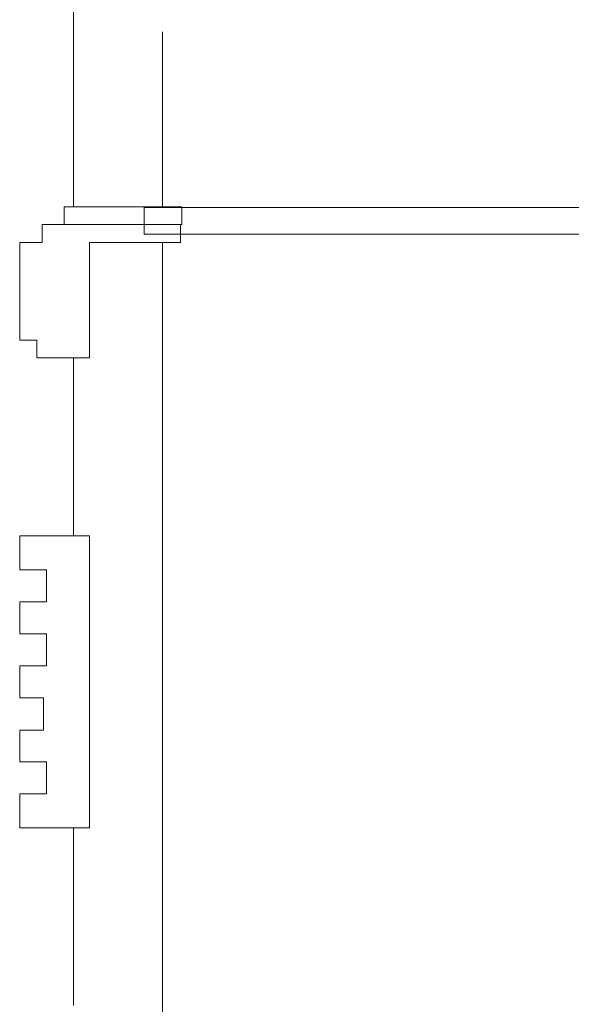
# Model space of a CAD drawing. Header units: millimetres. Extents: x 4476663 to 4477054, y -30323851 to -30323414.
# Tile 85 of 256: x 4476886 to 4476892, y -30323770 to -30323759. Entities that reach past the tile are written whole.
import ezdxf

# ---------------------------------------------------------------- set-up
doc = ezdxf.new("R2010")
doc.units = ezdxf.units.MM
doc.layers.add('IFC-Parede padrão-Contorno', color=44, linetype='Continuous', lineweight=5)
doc.layers.add('IFC-Parede-Contorno', color=42, linetype='Continuous', lineweight=5)

msp = doc.modelspace()

# ---------------------------------------------------------------- linework, layer by layer
at = {"layer": 'IFC-Parede padrão-Contorno', "color": 8, "lineweight": 5}
for p, q in [((4476887.376, -30323761.055), (4476887.376, -30323760.864)), ((4476887.376, -30323760.864), (4476890.446, -30323760.864)), ((4476890.446, -30323760.864), (4476895.826, -30323760.864)), ((4476887.376, -30323761.164), (4476887.376, -30323761.055)), ((4476887.376, -30323761.164), (4476892.755, -30323761.164))]:
    msp.add_line(p, q, dxfattribs=at)
at = {"layer": 'IFC-Parede-Contorno', "color": 8, "lineweight": 5}
for p, q in [((4476886.582, -30323760.856), (4476886.582, -30323758.476)), ((4476887.582, -30323760.856), (4476887.582, -30323758.89)), ((4476886.479, -30323760.983), (4476886.479, -30323760.856)), ((4476886.479, -30323760.856), (4476886.915, -30323760.856)), ((4476886.915, -30323760.856), (4476886.964, -30323760.856)), ((4476886.964, -30323760.856), (4476887.802, -30323760.856)), ((4476887.802, -30323760.863), (4476887.802, -30323760.856)), ((4476887.802, -30323760.929), (4476887.802, -30323760.863)), ((4476886.479, -30323761.048), (4476886.479, -30323760.983)), ((4476887.802, -30323761.056), (4476887.802, -30323760.929)), ((4476886.232, -30323761.111), (4476886.232, -30323761.056)), ((4476886.232, -30323761.056), (4476886.659, -30323761.056)), ((4476886.232, -30323761.117), (4476886.232, -30323761.111)), ((4476886.232, -30323761.256), (4476886.232, -30323761.117)), ((4476886.479, -30323761.056), (4476886.479, -30323761.048)), ((4476886.479, -30323761.056), (4476887.317, -30323761.056)), ((4476886.71, -30323761.056), (4476887.533, -30323761.056)), ((4476887.533, -30323761.056), (4476887.802, -30323761.056)), ((4476887.785, -30323761.196), (4476887.785, -30323761.056)), ((4476887.785, -30323761.203), (4476887.785, -30323761.196)), ((4476887.785, -30323761.257), (4476887.785, -30323761.203)), ((4476885.979, -30323761.256), (4476885.994, -30323761.256)), ((4476885.979, -30323762.012), (4476885.979, -30323761.256)), ((4476885.994, -30323761.256), (4476886.063, -30323761.256)), ((4476886.063, -30323761.256), (4476886.232, -30323761.256)), ((4476886.762, -30323761.278), (4476886.762, -30323761.258)), ((4476886.762, -30323761.258), (4476886.797, -30323761.258)), ((4476886.762, -30323761.28), (4476886.762, -30323761.278)), ((4476886.762, -30323761.33), (4476886.762, -30323761.28)), ((4476886.762, -30323762.017), (4476886.762, -30323761.33)), ((4476886.797, -30323761.258), (4476887.077, -30323761.258)), ((4476887.077, -30323761.258), (4476887.785, -30323761.258)), ((4476887.582, -30323774.974), (4476887.582, -30323761.258)), ((4476887.785, -30323761.258), (4476887.785, -30323761.257)), ((4476885.979, -30323762.297), (4476885.979, -30323762.012)), ((4476886.762, -30323762.041), (4476886.762, -30323762.017)), ((4476886.762, -30323762.178), (4476886.762, -30323762.041)), ((4476886.762, -30323762.219), (4476886.762, -30323762.178)), ((4476886.762, -30323762.556), (4476886.762, -30323762.219)), ((4476885.979, -30323762.357), (4476885.979, -30323762.297)), ((4476885.979, -30323762.357), (4476886.018, -30323762.357)), ((4476886.018, -30323762.357), (4476886.026, -30323762.357)), ((4476886.026, -30323762.357), (4476886.157, -30323762.357)), ((4476886.157, -30323762.357), (4476886.159, -30323762.357)), ((4476886.159, -30323762.357), (4476886.173, -30323762.357)), ((4476886.173, -30323762.364), (4476886.173, -30323762.357)), ((4476886.173, -30323762.418), (4476886.173, -30323762.364)), ((4476886.173, -30323762.556), (4476886.173, -30323762.418)), ((4476886.173, -30323762.556), (4476886.581, -30323762.556)), ((4476886.581, -30323762.556), (4476886.743, -30323762.556)), ((4476886.582, -30323764.556), (4476886.582, -30323762.556)), ((4476886.743, -30323762.556), (4476886.762, -30323762.556)), ((4476885.979, -30323764.558), (4476885.979, -30323764.556)), ((4476885.979, -30323764.556), (4476885.984, -30323764.556)), ((4476885.979, -30323764.558), (4476885.979, -30323764.558)), ((4476885.979, -30323764.569), (4476885.979, -30323764.558)), ((4476885.984, -30323764.556), (4476886.021, -30323764.556)), ((4476886.021, -30323764.556), (4476886.023, -30323764.556)), ((4476886.021, -30323764.556), (4476886.021, -30323764.556)), ((4476886.023, -30323764.556), (4476886.045, -30323764.556)), ((4476886.045, -30323764.556), (4476886.22, -30323764.556)), ((4476886.22, -30323764.556), (4476886.762, -30323764.556)), ((4476886.762, -30323764.665), (4476886.762, -30323764.556)), ((4476885.979, -30323764.655), (4476885.979, -30323764.569)), ((4476885.979, -30323764.936), (4476885.979, -30323764.655)), ((4476886.762, -30323765.566), (4476886.762, -30323764.665)), ((4476885.979, -30323764.936), (4476886.018, -30323764.936)), ((4476886.018, -30323764.936), (4476886.023, -30323764.936)), ((4476886.023, -30323764.936), (4476886.231, -30323764.936)), ((4476886.231, -30323764.936), (4476886.274, -30323764.936)), ((4476886.274, -30323764.936), (4476886.279, -30323764.936)), ((4476886.279, -30323765.185), (4476886.279, -30323764.936)), ((4476886.279, -30323765.284), (4476886.279, -30323765.185)), ((4476885.979, -30323765.551), (4476885.979, -30323765.296)), ((4476885.979, -30323765.296), (4476885.984, -30323765.296)), ((4476885.984, -30323765.296), (4476886.021, -30323765.296)), ((4476886.021, -30323765.296), (4476886.023, -30323765.296)), ((4476886.023, -30323765.296), (4476886.023, -30323765.296)), ((4476886.023, -30323765.296), (4476886.028, -30323765.296)), ((4476886.028, -30323765.296), (4476886.071, -30323765.296)), ((4476886.071, -30323765.296), (4476886.279, -30323765.296)), ((4476886.279, -30323765.296), (4476886.279, -30323765.284)), ((4476885.979, -30323765.563), (4476885.979, -30323765.551)), ((4476885.979, -30323765.656), (4476885.979, -30323765.563)), ((4476885.979, -30323765.656), (4476886.018, -30323765.656)), ((4476886.018, -30323765.656), (4476886.023, -30323765.656)), ((4476886.023, -30323765.656), (4476886.231, -30323765.656)), ((4476886.231, -30323765.656), (4476886.236, -30323765.656)), ((4476886.236, -30323765.656), (4476886.279, -30323765.656)), ((4476886.279, -30323765.905), (4476886.279, -30323765.656)), ((4476886.762, -30323767.837), (4476886.762, -30323765.566)), ((4476886.279, -30323766.004), (4476886.279, -30323765.905)), ((4476885.979, -30323766.271), (4476885.979, -30323766.016)), ((4476885.979, -30323766.016), (4476885.984, -30323766.016)), ((4476885.984, -30323766.016), (4476886.021, -30323766.016)), ((4476886.021, -30323766.016), (4476886.023, -30323766.016)), ((4476886.023, -30323766.016), (4476886.023, -30323766.016)), ((4476886.023, -30323766.016), (4476886.028, -30323766.016)), ((4476886.028, -30323766.016), (4476886.071, -30323766.016)), ((4476886.071, -30323766.016), (4476886.279, -30323766.016)), ((4476886.279, -30323766.016), (4476886.279, -30323766.004)), ((4476885.979, -30323766.283), (4476885.979, -30323766.271)), ((4476885.979, -30323766.376), (4476885.979, -30323766.283)), ((4476885.979, -30323766.376), (4476886.018, -30323766.376)), ((4476886.018, -30323766.376), (4476886.023, -30323766.376)), ((4476886.023, -30323766.376), (4476886.207, -30323766.376)), ((4476886.207, -30323766.376), (4476886.211, -30323766.376)), ((4476886.211, -30323766.376), (4476886.245, -30323766.376)), ((4476886.245, -30323766.629), (4476886.245, -30323766.376)), ((4476886.245, -30323766.73), (4476886.245, -30323766.629)), ((4476885.979, -30323766.742), (4476885.984, -30323766.742)), ((4476885.979, -30323766.993), (4476885.979, -30323766.742)), ((4476885.984, -30323766.742), (4476886.021, -30323766.742)), ((4476886.021, -30323766.742), (4476886.023, -30323766.742)), ((4476886.023, -30323766.742), (4476886.023, -30323766.742)), ((4476886.023, -30323766.742), (4476886.027, -30323766.742)), ((4476886.027, -30323766.742), (4476886.061, -30323766.742)), ((4476886.061, -30323766.742), (4476886.245, -30323766.742)), ((4476886.245, -30323766.742), (4476886.245, -30323766.73)), ((4476885.979, -30323767.004), (4476885.979, -30323766.993)), ((4476885.979, -30323767.096), (4476885.979, -30323767.004)), ((4476885.979, -30323767.096), (4476886.018, -30323767.096)), ((4476886.018, -30323767.096), (4476886.023, -30323767.096)), ((4476886.023, -30323767.096), (4476886.231, -30323767.096)), ((4476886.231, -30323767.096), (4476886.236, -30323767.096)), ((4476886.236, -30323767.096), (4476886.279, -30323767.096)), ((4476886.279, -30323767.345), (4476886.279, -30323767.096)), ((4476886.279, -30323767.444), (4476886.279, -30323767.345)), ((4476885.979, -30323767.456), (4476885.984, -30323767.456)), ((4476885.979, -30323767.738), (4476885.979, -30323767.456)), ((4476885.984, -30323767.456), (4476886.021, -30323767.456)), ((4476886.021, -30323767.456), (4476886.023, -30323767.456)), ((4476886.023, -30323767.456), (4476886.023, -30323767.456)), ((4476886.023, -30323767.456), (4476886.028, -30323767.456)), ((4476886.028, -30323767.456), (4476886.071, -30323767.456)), ((4476886.071, -30323767.456), (4476886.279, -30323767.456)), ((4476886.279, -30323767.456), (4476886.279, -30323767.444)), ((4476885.979, -30323767.825), (4476885.979, -30323767.738)), ((4476885.979, -30323767.837), (4476885.979, -30323767.825)), ((4476885.979, -30323767.837), (4476886.013, -30323767.837)), ((4476886.013, -30323767.837), (4476886.017, -30323767.837)), ((4476886.017, -30323767.837), (4476886.559, -30323767.837)), ((4476886.559, -30323767.837), (4476886.581, -30323767.837)), ((4476886.581, -30323767.837), (4476886.762, -30323767.837)), ((4476886.582, -30323769.837), (4476886.582, -30323767.837))]:
    msp.add_line(p, q, dxfattribs=at)

doc.saveas('drawing.dxf')
